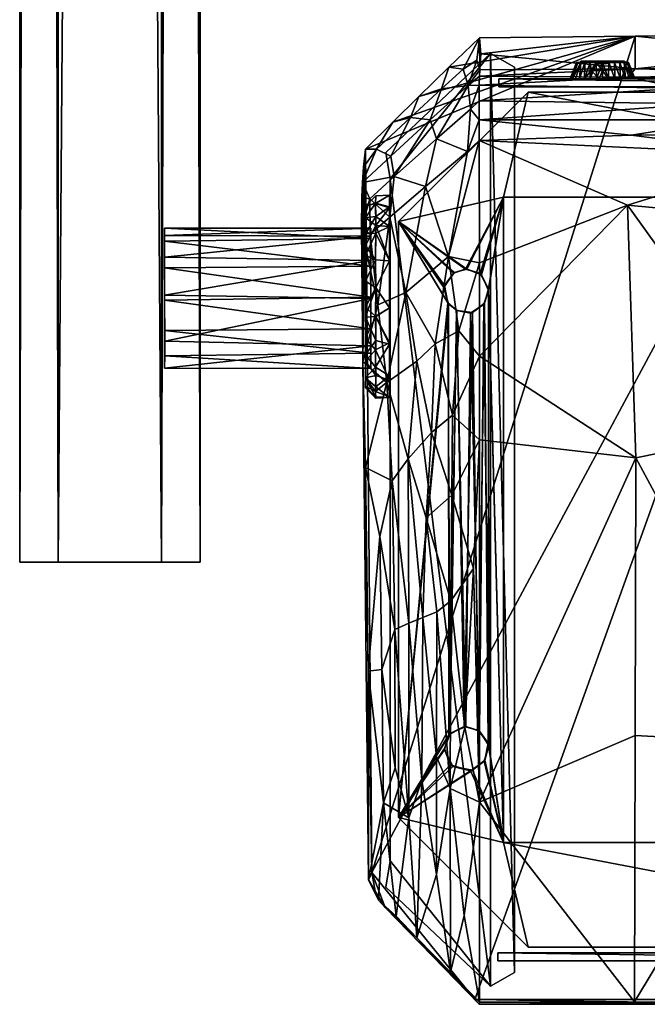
# Model space of a CAD drawing. Header units: inches. Extents: x -15 to 6, y -7 to 205.
# Tile 1 of 20: x -11 to -2, y -7 to 7. Entities that reach past the tile are written whole.
import ezdxf

# ---------------------------------------------------------------- set-up
doc = ezdxf.new("R2010")
doc.units = ezdxf.units.IN
doc.layers.get('0').update_dxf_attribs({"true_color": 0xc2ced6})

msp = doc.modelspace()

# ---------------------------------------------------------------- meshes
mesh = msp.add_polyface()
corners = [(-11.251, -0.621, 32.443), (-11.251, -0.621, 35.529), (-11.251, 205.247, 32.443), (-11.251, 205.247, 35.529)]
mesh.append_faces([[corners[k] for k in face] for face in [(2, 3, 1), (1, 0, 2)]], dxfattribs={"vtx2": -1})
mesh = msp.add_polyface()
corners = [(-11.251, -0.621, 32.443), (-11.251, -0.621, 35.529), (-11.251, 205.247, 32.443), (-11.251, 205.247, 35.529), (-10.687, -0.621, 31.656), (-10.687, -0.621, 36.317), (-10.687, 205.247, 31.656), (-10.687, 205.247, 36.317), (-9.178, -0.621, 31.656), (-9.178, -0.621, 36.317), (-9.178, 205.247, 31.656), (-9.178, 205.247, 36.317), (-8.614, -0.621, 32.443), (-8.614, -0.621, 35.529), (-8.614, 205.247, 32.443), (-8.614, 205.247, 35.529)]
mesh.append_faces([[corners[k] for k in face] for face in [(5, 13, 9), (2, 10, 6)]], dxfattribs={"vtx0": -1})
mesh.append_faces([[corners[k] for k in face] for face in [(13, 1, 12), (12, 0, 8), (3, 14, 2), (7, 15, 3)]], dxfattribs={"vtx0": -1, "vtx1": -1})
mesh.append_faces([[corners[k] for k in face] for face in [(1, 0, 12), (5, 1, 13), (15, 14, 3), (14, 10, 2)]], dxfattribs={"vtx1": -1, "vtx2": -1})
mesh.append_faces([[corners[k] for k in face] for face in [(0, 4, 8), (7, 11, 15), (7, 3, 1), (1, 5, 7), (11, 7, 5), (5, 9, 11), (15, 11, 9), (9, 13, 15), (10, 14, 12), (12, 8, 10), (6, 10, 8), (8, 4, 6), (2, 6, 4), (4, 0, 2)]], dxfattribs={"vtx2": -1})
mesh = msp.add_polyface()
corners = [(-8.614, -0.621, 32.443), (-8.614, -0.621, 35.529), (-8.614, 205.247, 32.443), (-8.614, 205.247, 35.529)]
mesh.append_faces([[corners[k] for k in face] for face in [(2, 3, 1), (1, 0, 2)]], dxfattribs={"vtx2": -1})
mesh = msp.add_polyface()
corners = [(-2.256, 7.071, 37.661), (-6.196, 5.417, 38.104), (-5.801, 5.814, 37.998), (-4.699, 6.349, 40.136), (-4.772, 6.591, 38.922), (-5.087, 6.302, 38.897), (-5.251, 5.85, 40.036), (-5.539, 5.883, 38.863), (-6.037, 5.42, 38.803), (-5.827, 5.316, 39.933), (-6.227, 5.154, 39.145), (-6.242, 4.931, 39.859), (-5.321, 4.872, 40.767), (-4.707, 5.383, 40.906), (-5.159, 5.569, 40.545), (-4.666, 6.002, 40.648), (-5.844, 4.425, 40.649), (-5.777, 5.017, 40.415), (-6.136, 4.692, 40.34), (-6.131, 4.177, 40.584), (-4.984, 3.848, 41.12), (-5.607, 3.325, 40.979), (-6.018, 3.141, 40.852), (-5.182, 2.572, 41.3), (-4.836, 2.764, 41.398), (-4.533, 3.757, 41.317), (-4.538, 5.546, 40.943), (-5.421, 6.191, 37.897), (-4.982, 6.618, 37.782), (-4.538, 6.353, 40.433), (-4.57, 6.72, 39.223), (-6.253, 4.713, 40.21), (-4.534, 7.046, 37.668), (-6.258, 4.265, 40.512), (-6.238, 2.313, 40.929), (-4.539, 5.85, 40.841)]
mesh.append_faces([[corners[k] for k in face] for face in [(33, 18, 31), (10, 33, 11)]], dxfattribs={"vtx0": -1, "vtx1": -1})
mesh.append_faces([[corners[k] for k in face] for face in [(3, 4, 5), (5, 6, 3), (7, 6, 5), (7, 8, 9), (9, 6, 7), (11, 9, 8), (12, 13, 14), (3, 6, 14), (14, 15, 3), (16, 12, 17), (6, 9, 17), (17, 14, 6), (17, 9, 11), (11, 18, 17), (19, 16, 18), (20, 13, 12), (12, 16, 21), (21, 20, 12), (16, 19, 22), (22, 21, 16), (20, 21, 23), (23, 24, 20), (8, 7, 2), (5, 4, 28), (5, 27, 7), (15, 29, 3), (3, 30, 4), (33, 22, 19), (13, 20, 26), (19, 18, 33), (24, 25, 20), (13, 35, 15), (13, 15, 14), (12, 14, 17), (16, 17, 18)]], dxfattribs={"vtx0": -1, "vtx1": -1, "vtx2": -1})
mesh.append_faces([[corners[k] for k in face] for face in [(0, 1, 2), (8, 10, 11), (18, 11, 31), (4, 32, 28)]], dxfattribs={"vtx0": -1, "vtx2": -1})
mesh.append_faces([[corners[k] for k in face] for face in [(25, 26, 20), (2, 1, 8), (27, 2, 7), (28, 27, 5), (1, 10, 8), (33, 34, 22), (10, 1, 34), (34, 33, 10)]], dxfattribs={"vtx1": -1, "vtx2": -1})
mesh.append_faces([[corners[k] for k in face] for face in [(33, 31, 11)]], dxfattribs={"vtx2": -1})
mesh = msp.add_polyface()
corners = [(-6.104, -5.156, 40.937), (-5.91, -5.668, 41.074), (-6.057, -5.43, 41.011), (-4.603, -7.014, 41.435), (0.461, 7.083, 37.658), (4.603, -7.014, 41.435), (-4.959, -3.929, 42.666), (-4.748, -3.036, 42.576), (-4.949, -1.183, 42.134), (-5.16, -3.464, 42.494), (-5.157, -1.345, 42.083), (-5.375, -3.807, 42.475), (-5.36, -1.43, 42.019), (-5.563, -1.511, 41.955), (-5.77, -1.603, 41.891), (-5.566, -4.358, 42.505), (-5.763, -3.625, 42.286), (-5.958, -2.187, 41.931), (-6.158, -2.215, 41.86), (-5.937, -4.139, 42.317), (-5.162, -5.185, 42.826), (-4.957, -6.615, 43.186), (-4.755, -5.787, 43.109), (-5.45, -6.11, 42.889), (-4.534, -4.129, 42.877), (-4.62, -0.714, 42.174), (-6.009, -5.563, 42.558), (-5.752, -5.794, 42.707), (-6.153, -5.262, 42.442), (-4.531, -7.052, 43.446), (-4.536, -7.083, 43.412), (0.039, -7.056, 43.479), (-2.267, -7.049, 43.47), (-0.14, -7.084, 43.453), (-6.238, 2.313, 40.929), (-2.258, -3.152, 42.71), (0.001, -3.277, 42.743), (2.255, -7.049, 43.47)]
mesh.append_faces([[corners[k] for k in face] for face in [(29, 31, 32)]])
mesh.append_faces([[corners[k] for k in face] for face in [(0, 1, 2), (3, 33, 30), (32, 24, 29), (33, 29, 30), (2, 28, 0), (37, 36, 31)]], dxfattribs={"vtx0": -1})
mesh.append_faces([[corners[k] for k in face] for face in [(21, 20, 23), (30, 23, 26)]], dxfattribs={"vtx0": -1, "vtx1": -1})
mesh.append_faces([[corners[k] for k in face] for face in [(6, 7, 8), (9, 6, 10), (11, 9, 12), (13, 14, 15), (15, 11, 13), (16, 15, 14), (17, 18, 19), (19, 16, 17), (20, 6, 9), (19, 15, 16), (21, 22, 6), (23, 20, 11), (27, 15, 19), (11, 15, 23), (24, 32, 35), (36, 35, 32), (16, 14, 17), (24, 7, 6), (20, 9, 11), (22, 24, 6), (21, 6, 20)]], dxfattribs={"vtx0": -1, "vtx1": -1, "vtx2": -1})
mesh.append_faces([[corners[k] for k in face] for face in [(4, 5, 3), (7, 24, 25), (19, 26, 27), (22, 29, 24), (19, 18, 28), (2, 26, 28)]], dxfattribs={"vtx0": -1, "vtx2": -1})
mesh.append_faces([[corners[k] for k in face] for face in [(31, 29, 33)]], dxfattribs={"vtx1": -1})
mesh.append_faces([[corners[k] for k in face] for face in [(3, 1, 0), (28, 26, 19), (21, 29, 22), (27, 23, 15), (21, 23, 30), (3, 5, 33)]], dxfattribs={"vtx1": -1, "vtx2": -1})
mesh.append_faces([[corners[k] for k in face] for face in [(30, 29, 21), (23, 27, 26), (30, 26, 1), (1, 3, 30), (0, 28, 34), (32, 31, 36), (2, 1, 26)]], dxfattribs={"vtx2": -1})
mesh = msp.add_polyface()
corners = [(-6.104, -5.156, 40.937), (-6.196, 5.417, 38.104), (-2.256, 7.071, 37.661), (-4.603, -7.014, 41.435), (0.461, 7.083, 37.658), (-5.446, 2.321, 41.246), (-5.182, 2.572, 41.3), (-5.607, 3.325, 40.979), (-6.018, 3.141, 40.852), (-5.887, 2.008, 41.134), (-5.232, 1.277, 41.538), (-4.928, 1.53, 41.608), (-5.577, 0.889, 41.48), (-5.811, 0.569, 41.451), (-5.313, 0.028, 41.753), (-4.936, 0.362, 41.836), (-4.949, -1.183, 42.134), (-4.62, -0.714, 42.174), (-5.157, -1.345, 42.083), (-5.36, -1.43, 42.019), (-5.563, -1.511, 41.955), (-5.991, -0.246, 41.54), (-5.77, -1.603, 41.891), (-5.958, -2.187, 41.931), (-4.959, -3.929, 42.666), (-5.375, -3.807, 42.475), (-6.238, 2.313, 40.929), (-4.836, 2.764, 41.398), (-4.532, 2.39, 41.593), (-4.531, 1.17, 41.836), (-6.2, 0.763, 41.26), (-6.158, -2.215, 41.86), (-4.534, -4.129, 42.877), (-6.153, -5.262, 42.442), (-2.249, 0.904, 41.914), (-2.258, -3.152, 42.71), (-2.368, 4.602, 41.171), (-0.035, 1.356, 41.832), (0.001, -3.277, 42.743), (-4.748, -3.036, 42.576), (-5.16, -3.464, 42.494), (2.263, -0.842, 42.258)]
mesh.append_faces([[corners[k] for k in face] for face in [(17, 32, 29)]])
mesh.append_faces([[corners[k] for k in face] for face in [(26, 31, 30)]], dxfattribs={"vtx0": -1})
mesh.append_faces([[corners[k] for k in face] for face in [(3, 0, 4), (5, 6, 7), (7, 8, 9), (9, 5, 7), (6, 5, 10), (10, 11, 6), (5, 9, 12), (12, 10, 5), (13, 12, 9), (10, 12, 14), (14, 15, 10), (15, 14, 16), (16, 17, 15), (18, 16, 14), (19, 18, 14), (12, 13, 20), (20, 19, 12), (13, 21, 22), (22, 20, 13), (23, 22, 21), (16, 18, 24), (19, 20, 25), (26, 9, 8), (27, 6, 11), (11, 28, 27), (11, 10, 15), (15, 29, 11), (21, 13, 30), (23, 21, 31), (30, 13, 9), (32, 35, 34), (36, 34, 37), (34, 36, 28), (34, 35, 38), (19, 14, 12), (39, 17, 16), (40, 18, 19)]], dxfattribs={"vtx0": -1, "vtx1": -1, "vtx2": -1})
mesh.append_faces([[corners[k] for k in face] for face in [(15, 17, 29), (9, 26, 30), (26, 1, 0), (34, 28, 29), (34, 29, 32), (41, 37, 38)]], dxfattribs={"vtx0": -1, "vtx2": -1})
mesh.append_faces([[corners[k] for k in face] for face in [(33, 31, 26)]], dxfattribs={"vtx1": -1})
mesh.append_faces([[corners[k] for k in face] for face in [(0, 1, 2), (29, 28, 11), (30, 31, 21), (38, 37, 34)]], dxfattribs={"vtx1": -1, "vtx2": -1})
mesh = msp.add_polyface()
corners = [(-2.256, 7.071, 37.661), (-5.801, 5.814, 37.998), (-5.421, 6.191, 37.897), (-4.982, 6.618, 37.782), (-4.534, 7.046, 37.668), (0.461, 7.083, 37.658), (-6.104, -5.156, 40.937), (-4.57, 6.72, 39.223), (-4.772, 6.591, 38.922), (-4.699, 6.349, 40.136), (-4.53, 6.578, 39.949), (-4.533, 6.485, 40.203), (-4.538, 6.353, 40.433), (-4.535, 6.128, 40.673), (-4.666, 6.002, 40.648), (-4.539, 5.85, 40.841), (-4.707, 5.383, 40.906), (-4.538, 5.546, 40.943), (-4.532, 2.39, 41.593), (-4.533, 3.757, 41.317), (-4.836, 2.764, 41.398), (-2.358, 6.474, 40.28), (-2.258, 6.593, 39.982), (-1.575, 6.313, 40.531), (-1.235, 6.083, 40.745), (1.369, 6.411, 40.4), (0.9, 6.521, 40.202), (-0.893, 5.85, 40.875), (-0.917, 6.599, 39.983), (-2.315, 5.625, 40.947), (1.827, 5.677, 40.938), (-4.512, 6.812, 38.918), (0.049, 6.838, 38.948), (-0.025, 6.698, 39.592), (1.345, 6.263, 40.586), (2.296, 6.59, 39.99), (2.195, 5.945, 40.818), (-2.368, 4.602, 41.171), (-0.02, 5.331, 41.023), (-0.035, 1.356, 41.832), (0.036, 4.375, 41.225), (2.268, 4.92, 41.102), (2.286, 3.136, 41.468)]
mesh.append_faces([[corners[k] for k in face] for face in [(22, 26, 28), (27, 29, 30), (0, 32, 5), (32, 28, 33), (34, 25, 23), (29, 38, 30), (35, 33, 28)]], dxfattribs={"vtx0": -1})
mesh.append_faces([[corners[k] for k in face] for face in [(3, 0, 2), (5, 6, 0), (7, 9, 10), (11, 9, 12), (15, 16, 17), (28, 32, 22), (19, 37, 17)]], dxfattribs={"vtx0": -1, "vtx1": -1})
mesh.append_faces([[corners[k] for k in face] for face in [(11, 21, 22), (12, 23, 21), (13, 24, 23), (27, 15, 29), (31, 22, 0), (0, 22, 32), (38, 17, 37), (21, 26, 22)]], dxfattribs={"vtx0": -1, "vtx1": -1, "vtx2": -1})
mesh.append_faces([[corners[k] for k in face] for face in [(0, 1, 2), (9, 11, 10), (14, 15, 13), (21, 11, 12), (23, 12, 13), (24, 13, 15), (21, 23, 25), (15, 27, 24), (37, 19, 18), (38, 29, 17), (41, 38, 40), (42, 40, 39)]], dxfattribs={"vtx0": -1, "vtx2": -1})
mesh.append_faces([[corners[k] for k in face] for face in [(17, 29, 15), (10, 22, 31)]], dxfattribs={"vtx1": -1})
mesh.append_faces([[corners[k] for k in face] for face in [(7, 4, 8), (13, 12, 14), (18, 19, 20), (25, 26, 21), (24, 27, 36), (39, 40, 37), (40, 38, 37)]], dxfattribs={"vtx1": -1, "vtx2": -1})
mesh.append_faces([[corners[k] for k in face] for face in [(3, 4, 0), (22, 10, 11), (10, 31, 4), (4, 7, 10), (0, 4, 31), (35, 28, 26), (24, 34, 23)]], dxfattribs={"vtx2": -1})
mesh = msp.add_polyface()
corners = [(-5.9, -5.372, -0.219), (-5.9, -5.372, 41.248), (-5.9, 5.372, -0.219), (-5.9, 5.372, 38.369), (-5.839, -4.985, -0.219), (-5.839, -4.985, 41.144), (-5.839, 4.985, -0.219), (-5.839, 4.985, 38.473), (-4.373, -6.819, -0.219), (-4.373, -6.819, 41.636), (-4.373, 6.819, -0.219), (-4.373, 6.819, 37.982), (-4.021, -6.62, -0.219), (-4.021, -6.62, 41.583), (-4.021, 6.62, -0.219), (-4.021, 6.62, 38.035)]
mesh.append_faces([[corners[k] for k in face] for face in [(10, 6, 2), (12, 10, 14), (9, 5, 1)]], dxfattribs={"vtx0": -1})
mesh.append_faces([[corners[k] for k in face] for face in [(6, 8, 4), (13, 11, 9)]], dxfattribs={"vtx0": -1, "vtx1": -1})
mesh.append_faces([[corners[k] for k in face] for face in [(6, 10, 8), (9, 11, 7)]], dxfattribs={"vtx0": -1, "vtx1": -1, "vtx2": -1})
mesh.append_faces([[corners[k] for k in face] for face in [(10, 12, 8)]], dxfattribs={"vtx0": -1, "vtx2": -1})
mesh.append_faces([[corners[k] for k in face] for face in [(7, 5, 9)]], dxfattribs={"vtx1": -1, "vtx2": -1})
mesh.append_faces([[corners[k] for k in face] for face in [(15, 14, 10), (10, 11, 15), (11, 10, 2), (2, 3, 11), (3, 2, 6), (6, 7, 3), (7, 6, 4), (4, 5, 7), (5, 4, 0), (0, 1, 5), (1, 0, 8), (8, 9, 1), (9, 8, 12), (12, 13, 9), (13, 12, 14), (14, 15, 13), (8, 0, 4), (11, 3, 7), (13, 15, 11)]], dxfattribs={"vtx2": -1})
mesh = msp.add_polyface()
corners = [(-3.208, 6.449, 36.665), (-3.199, 6.449, 36.571), (-3.199, 6.449, 36.76), (-3.172, 6.449, 36.849), (-3.172, 6.449, 36.482), (-3.13, 6.449, 36.927), (-3.13, 6.449, 36.404), (-3.117, 6.685, 36.619), (-3.117, 6.685, 36.712), (-3.095, 6.685, 36.529), (-3.095, 6.685, 36.801), (-3.072, 6.449, 36.333), (-3.072, 6.449, 36.998), (-3.053, 6.685, 36.679), (-3.052, 6.685, 36.447), (-3.052, 6.685, 36.883), (-3.051, 6.705, 36.638), (-3.03, 6.685, 36.544), (-3.028, 6.704, 36.798), (-3.011, 6.685, 36.828), (-2.999, 6.449, 36.273), (-2.999, 6.449, 37.058), (-2.991, 6.685, 36.378), (-2.991, 6.685, 36.953), (-2.953, 6.685, 36.616), (-2.953, 6.685, 36.715), (-2.919, 6.705, 36.924), (-2.917, 6.449, 37.102), (-2.917, 6.685, 36.396), (-2.916, 6.449, 36.228), (-2.915, 6.685, 36.325), (-2.915, 6.685, 37.005), (-2.9, 6.567, 37.061), (-2.886, 6.705, 36.532), (-2.871, 6.685, 36.616), (-2.828, 6.685, 36.293), (-2.828, 6.685, 37.038), (-2.825, 6.449, 36.201), (-2.793, 6.678, 36.556), (-2.787, 6.705, 36.981), (-2.787, 6.705, 36.473), (-2.786, 6.449, 37.137), (-2.785, 6.669, 36.617), (-2.761, 6.685, 36.35), (-2.736, 6.449, 36.193), (-2.736, 6.567, 37.094), (-2.736, 6.685, 36.282), (-2.736, 6.685, 37.049), (-2.722, 6.705, 36.343), (-2.69, 6.668, 36.611), (-2.689, 6.686, 36.519), (-2.653, 6.705, 36.971), (-2.647, 6.449, 37.129), (-2.647, 6.449, 36.201), (-2.644, 6.685, 36.293), (-2.644, 6.685, 37.038), (-2.643, 6.685, 36.361), (-2.64, 6.704, 36.49), (-2.599, 6.685, 36.615), (-2.558, 6.685, 36.325), (-2.558, 6.685, 37.005), (-2.557, 6.449, 36.228), (-2.557, 6.449, 37.102), (-2.549, 6.705, 36.41), (-2.533, 6.705, 36.909), (-2.522, 6.705, 36.618), (-2.52, 6.685, 36.715), (-2.494, 6.685, 36.872), (-2.482, 6.685, 36.378), (-2.482, 6.685, 36.953), (-2.473, 6.449, 36.273), (-2.473, 6.449, 37.058), (-2.46, 6.705, 36.817), (-2.455, 6.704, 36.514), (-2.42, 6.685, 36.447), (-2.42, 6.685, 36.883), (-2.418, 6.685, 36.708), (-2.416, 6.705, 36.675), (-2.4, 6.449, 36.998), (-2.4, 6.449, 36.333), (-2.377, 6.685, 36.529), (-2.377, 6.685, 36.801), (-2.355, 6.685, 36.619), (-2.355, 6.685, 36.712), (-2.343, 6.449, 36.404), (-2.343, 6.449, 36.927), (-2.301, 6.449, 36.849), (-2.301, 6.449, 36.482), (-2.273, 6.449, 36.76), (-2.273, 6.449, 36.571), (-2.264, 6.45, 36.665)]
mesh.append_faces([[corners[k] for k in face] for face in [(29, 11, 20), (88, 89, 90), (87, 79, 84), (57, 58, 65), (77, 76, 73)]], dxfattribs={"vtx0": -1})
mesh.append_faces([[corners[k] for k in face] for face in [(27, 62, 41), (1, 3, 0), (44, 11, 37), (11, 44, 6), (71, 44, 78), (16, 24, 17), (33, 17, 24), (24, 25, 34), (45, 32, 41), (41, 32, 27), (81, 76, 75), (82, 76, 83), (23, 19, 15), (80, 73, 82), (74, 73, 80), (54, 56, 59), (7, 17, 9), (9, 17, 14), (8, 13, 7), (14, 28, 22), (33, 38, 40), (34, 66, 58), (64, 67, 72)]], dxfattribs={"vtx0": -1, "vtx1": -1})
mesh.append_faces([[corners[k] for k in face] for face in [(44, 71, 21), (6, 44, 12), (89, 88, 85), (78, 79, 87), (79, 78, 53), (66, 77, 65), (39, 51, 66), (26, 39, 25), (66, 25, 39), (25, 24, 16), (73, 63, 57), (28, 17, 33), (49, 50, 38), (40, 38, 50), (33, 34, 38), (58, 57, 50), (34, 25, 66), (36, 32, 45), (31, 21, 32), (47, 45, 52), (51, 39, 47), (26, 36, 39), (74, 63, 73), (14, 17, 28)]], dxfattribs={"vtx0": -1, "vtx1": -1, "vtx2": -1})
mesh.append_faces([[corners[k] for k in face] for face in [(5, 1, 4), (11, 29, 37), (87, 85, 78), (78, 44, 53), (85, 87, 89), (66, 51, 64), (66, 72, 77), (65, 77, 73), (40, 48, 28), (50, 49, 58), (38, 42, 49), (38, 34, 42), (66, 65, 58), (48, 56, 43), (45, 47, 36), (23, 12, 21), (21, 31, 23), (15, 5, 12), (12, 23, 15), (32, 36, 31), (32, 21, 27), (1, 7, 9), (9, 4, 1), (14, 6, 4), (4, 9, 14), (35, 37, 29), (29, 30, 35), (46, 44, 37), (37, 35, 46), (30, 29, 20), (74, 84, 79), (79, 68, 74), (68, 79, 70), (70, 59, 68), (59, 70, 61), (90, 82, 83), (81, 86, 88), (88, 83, 81), (86, 81, 75), (75, 85, 86), (55, 52, 62), (62, 60, 55), (52, 55, 47), (51, 60, 69), (69, 67, 51), (51, 55, 60), (76, 81, 83), (26, 31, 36), (82, 73, 76), (63, 74, 68), (63, 68, 59), (56, 54, 46), (46, 43, 56), (35, 28, 43), (43, 46, 35), (28, 30, 22), (18, 13, 19), (72, 67, 76), (8, 0, 2)]], dxfattribs={"vtx0": -1, "vtx2": -1})
mesh.append_faces([[corners[k] for k in face] for face in [(52, 41, 62), (24, 34, 33), (58, 49, 34), (26, 18, 19), (28, 48, 43), (63, 56, 48)]], dxfattribs={"vtx1": -1})
mesh.append_faces([[corners[k] for k in face] for face in [(5, 3, 1), (12, 5, 6), (27, 21, 62), (21, 12, 44), (4, 6, 5), (71, 62, 21), (53, 61, 79), (64, 72, 66), (18, 26, 25), (16, 18, 25), (57, 65, 73), (63, 48, 57), (40, 57, 48), (33, 40, 28), (57, 40, 50), (18, 16, 13), (77, 72, 76), (15, 10, 3), (3, 5, 15), (2, 3, 10), (10, 8, 2), (8, 7, 0), (1, 0, 7), (20, 11, 22), (22, 30, 20), (11, 6, 14), (14, 22, 11), (61, 53, 54), (54, 59, 61), (87, 84, 74), (74, 80, 87), (80, 82, 89), (89, 87, 80), (78, 85, 75), (75, 69, 78), (90, 89, 82), (88, 90, 83), (71, 78, 69), (69, 60, 71), (62, 71, 60), (47, 55, 51), (76, 67, 75), (69, 75, 67), (36, 47, 39), (23, 31, 26), (10, 15, 19), (8, 10, 19), (19, 13, 8), (26, 19, 23), (56, 63, 59), (13, 17, 7), (35, 30, 28), (53, 44, 46), (46, 54, 53)]], dxfattribs={"vtx1": -1, "vtx2": -1})
mesh.append_faces([[corners[k] for k in face] for face in [(3, 2, 0), (88, 86, 85), (61, 70, 79), (49, 42, 34), (64, 51, 67), (45, 41, 52), (16, 17, 13)]], dxfattribs={"vtx2": -1})
mesh = msp.add_polyface()
corners = [(-4.252, 6.331, 0.075), (-4.252, 6.331, 38.205), (-4.252, 6.449, 0.075), (-4.252, 6.449, 38.205), (4.252, 6.331, 0.075), (4.252, 6.331, 38.205), (4.252, 6.449, 0.075), (4.252, 6.449, 38.205)]
mesh.append_faces([[corners[k] for k in face] for face in [(1, 0, 4), (4, 5, 1), (5, 4, 6), (6, 7, 5), (7, 6, 2), (2, 3, 7), (3, 2, 0), (0, 1, 3), (4, 0, 2), (2, 6, 4), (3, 1, 5), (5, 7, 3)]], dxfattribs={"vtx2": -1})
mesh = msp.add_polyface()
corners = [(-5.717, -4.355, -0.472), (-5.717, -4.355, 0.075), (-5.717, 4.362, -0.472), (-5.717, 4.362, 0.075), (-5.052, 3.396, 0.074), (-5.044, -3.342, -0.472), (-5.044, -3.357, 0.075), (-5.043, 3.426, -0.472), (-4.996, 3.174, -0.472), (-4.984, 3.159, 0.075), (-4.982, -3.146, 0.075), (-4.961, -3.125, -0.472), (-4.955, -3.583, -0.472), (-4.924, -3.606, 0.075), (-4.911, 3.606, 0.075), (-4.896, 3.617, -0.472), (-4.87, 3.064, -0.472), (-4.862, 3.061, 0.075), (-4.758, -3.022, 0.075), (-4.735, 3.666, 0.075), (-4.734, -3.021, -0.472), (-4.72, 3.666, -0.472), (-4.664, 3.022, -0.472), (-4.662, -3.669, -0.472), (-4.636, 3.032, 0.075), (-4.634, -3.659, 0.075), (-4.547, -3.08, 0.075), (-4.532, -3.092, -0.472), (-4.524, 3.603, 0.075), (-4.502, 3.583, -0.472), (-4.469, 3.155, -0.472), (-4.464, -3.531, -0.472), (-4.458, 3.169, 0.075), (-4.453, -3.516, 0.075), (-4.407, -3.267, 0.075), (-4.401, 3.379, 0.075), (-4.4, 3.354, -0.472), (-4.398, -3.298, -0.472), (-4.181, -4.716, -0.472), (-4.181, -4.716, 0.075), (-4.181, 4.716, -0.472), (-4.181, 4.716, 0.075), (-3.82, -6.251, -0.472), (-3.82, -6.251, 0.075), (-3.819, 6.251, -0.472), (-3.819, 6.251, 0.075), (3.816, -6.251, -0.472), (3.816, -6.251, 0.075), (3.826, 6.251, -0.472), (3.826, 6.251, 0.075), (4.181, -4.716, -0.472), (4.181, -4.716, 0.075), (4.181, 4.716, -0.472), (4.181, 4.716, 0.075), (4.402, 3.35, 0.075), (4.404, 3.365, -0.472), (4.405, -3.342, 0.075), (4.406, -3.327, -0.472), (4.458, 3.522, 0.075), (4.459, -3.171, 0.075), (4.465, 3.147, -0.472), (4.467, -3.544, -0.472), (4.469, 3.537, -0.472), (4.471, -3.156, -0.472), (4.486, 3.125, 0.075), (4.488, -3.565, 0.075), (4.636, 3.66, 0.075), (4.636, -3.034, 0.075), (4.664, 3.67, -0.472), (4.664, -3.024, -0.472), (4.691, 3.022, -0.472), (4.691, -3.668, -0.472), (4.715, 3.02, 0.075), (4.715, -3.669, 0.075), (4.862, 3.631, 0.075), (4.87, 3.628, -0.472), (4.901, -3.61, -0.472), (4.902, 3.08, -0.472), (4.916, -3.598, 0.075), (4.917, 3.092, 0.075), (4.934, -3.092, 0.075), (4.966, -3.118, -0.472), (4.984, 3.533, 0.075), (4.996, 3.518, -0.472), (5.041, -3.425, -0.472), (5.043, 3.267, -0.472), (5.049, -3.393, 0.074), (5.051, 3.298, 0.075), (5.717, -4.361, -0.472), (5.717, -4.361, 0.075), (5.717, 4.35, -0.472), (5.717, 4.35, 0.075)]
mesh.append_faces([[corners[k] for k in face] for face in [(37, 33, 34)]], dxfattribs={"vtx0": -1})
mesh.append_faces([[corners[k] for k in face] for face in [(20, 22, 27), (16, 11, 8), (21, 40, 29), (38, 36, 40), (61, 50, 57), (60, 57, 55), (76, 88, 71), (84, 88, 76), (69, 70, 81), (81, 88, 84), (52, 55, 50), (48, 52, 44), (77, 81, 70), (68, 90, 75), (75, 90, 83), (6, 1, 13), (1, 9, 3), (32, 34, 35), (89, 51, 47), (91, 80, 89), (39, 47, 51)]], dxfattribs={"vtx0": -1, "vtx1": -1})
mesh.append_faces([[corners[k] for k in face] for face in [(38, 0, 23), (8, 11, 0), (38, 37, 36), (40, 21, 2), (50, 55, 57), (71, 88, 50), (52, 90, 68), (85, 90, 81), (39, 25, 1), (9, 1, 10), (39, 35, 34), (41, 3, 19), (51, 56, 54), (73, 51, 89), (53, 66, 91), (87, 80, 91)]], dxfattribs={"vtx0": -1, "vtx1": -1, "vtx2": -1})
mesh.append_faces([[corners[k] for k in face] for face in [(0, 12, 23), (0, 11, 5), (16, 20, 11), (38, 23, 31), (38, 31, 37), (38, 42, 0), (30, 37, 27), (2, 7, 8), (20, 16, 22), (2, 15, 7), (2, 21, 15), (27, 22, 30), (40, 36, 29), (40, 2, 44), (44, 52, 40), (38, 46, 42), (50, 61, 71), (60, 63, 57), (60, 69, 63), (69, 60, 70), (52, 62, 55), (52, 48, 90), (52, 68, 62), (81, 77, 85), (90, 85, 83), (1, 25, 13), (1, 6, 10), (17, 10, 18), (39, 33, 25), (39, 34, 33), (39, 1, 43), (32, 26, 34), (3, 9, 4), (18, 24, 17), (3, 4, 14), (3, 14, 19), (26, 32, 24), (41, 28, 35), (41, 45, 3), (45, 41, 53), (39, 43, 47), (51, 73, 65), (64, 56, 59), (64, 59, 67), (67, 72, 64), (53, 54, 58), (53, 91, 49), (53, 58, 66), (80, 87, 79), (91, 82, 87), (23, 13, 25), (12, 6, 13), (69, 80, 67), (81, 86, 80), (83, 87, 82), (8, 4, 9)]], dxfattribs={"vtx0": -1, "vtx2": -1})
mesh.append_faces([[corners[k] for k in face] for face in [(37, 31, 33), (25, 33, 31), (31, 23, 25), (23, 12, 13), (12, 5, 6), (10, 6, 5), (5, 11, 10), (18, 10, 11), (11, 20, 18), (26, 18, 20), (20, 27, 26), (34, 26, 27), (84, 76, 78), (73, 78, 76), (76, 71, 73), (65, 73, 71), (71, 61, 65), (56, 65, 61), (61, 57, 56), (59, 56, 57), (57, 63, 59), (67, 59, 63), (63, 69, 67), (69, 81, 80), (85, 77, 79), (72, 79, 77), (77, 70, 72), (64, 72, 70), (70, 60, 64), (54, 64, 60), (60, 55, 54), (58, 54, 55), (55, 62, 58), (66, 58, 62), (62, 68, 66), (74, 66, 68), (68, 75, 74), (82, 74, 75), (75, 83, 82), (36, 30, 32), (24, 32, 30), (30, 22, 24), (17, 24, 22), (22, 16, 17), (9, 17, 16), (16, 8, 9), (8, 7, 4), (14, 4, 7), (7, 15, 14), (19, 14, 15), (15, 21, 19), (28, 19, 21), (21, 29, 28), (35, 28, 29), (5, 12, 0), (0, 2, 8), (30, 36, 37), (88, 46, 50), (90, 88, 81), (38, 50, 46), (18, 26, 24), (17, 9, 10), (19, 28, 41), (39, 41, 35), (65, 56, 51), (64, 54, 56), (78, 73, 89), (86, 78, 89), (67, 80, 72), (80, 86, 89), (53, 51, 54), (49, 45, 53), (79, 72, 80), (66, 74, 91), (74, 82, 91)]], dxfattribs={"vtx1": -1, "vtx2": -1})
mesh.append_faces([[corners[k] for k in face] for face in [(1, 3, 2), (2, 0, 1), (43, 1, 0), (0, 42, 43), (47, 43, 42), (42, 46, 47), (89, 47, 46), (46, 88, 89), (91, 89, 88), (88, 90, 91), (49, 91, 90), (90, 48, 49), (45, 49, 48), (48, 44, 45), (3, 45, 44), (44, 2, 3), (41, 39, 38), (38, 40, 41), (53, 41, 40), (40, 52, 53), (51, 53, 52), (52, 50, 51), (39, 51, 50), (50, 38, 39), (27, 37, 34), (78, 86, 84), (81, 84, 86), (79, 87, 85), (83, 85, 87), (32, 35, 36), (29, 36, 35)]], dxfattribs={"vtx2": -1})
mesh = msp.add_polyface()
corners = [(-6.198, 4.586, 33.934), (-6.198, 4.011, 35.074), (-6.197, 2.074, 33.366), (-6.197, 4.413, 33.365), (-6.197, 2.656, 35.172), (-6.197, 1.953, 34.226), (-6.197, 2.317, 34.917), (-6.197, 3.487, 32.692), (-6.197, 3.487, 35.281), (-6.197, 4.179, 33.055), (-6.197, 4.422, 34.593), (-6.197, 2.077, 34.602), (-6.197, 2.418, 32.954), (-6.197, 3.863, 32.815), (-6.197, 1.931, 33.846), (-6.197, 2.961, 32.681), (-6.197, 3.108, 35.303), (-6.053, 2.23, 32.91), (-6.051, 4.623, 34.53), (-6.05, 4.627, 33.45), (-6.05, 3.802, 32.613), (-6.05, 1.875, 34.54), (-6.05, 3.801, 35.36), (-6.05, 2.483, 35.258), (-6.05, 2.974, 32.532), (-6.05, 1.796, 33.699), (-6.049, 1.943, 33.292), (-6.049, 2.112, 34.932), (-6.049, 4.193, 32.85), (-6.049, 1.777, 34.134), (-6.049, 3.395, 32.516), (-6.049, 3.395, 35.457), (-6.049, 4.436, 33.111), (-6.049, 2.619, 32.651), (-6.049, 2.972, 35.441), (-6.048, 4.305, 35.037), (-6.047, 4.735, 33.962), (-5.847, 4.747, 33.997), (-5.846, 3.786, 32.594), (-5.846, 3.786, 35.378), (-5.846, 1.798, 34.254), (-5.846, 4.29, 32.944), (-5.846, 4.29, 35.029), (-5.846, 4.56, 34.671), (-5.846, 2.567, 32.666), (-5.846, 2.106, 33.043), (-5.846, 2.043, 34.869), (-5.846, 4.575, 33.327), (-5.846, 2.588, 35.314), (-5.846, 1.789, 33.664), (-5.846, 3.099, 32.513), (-5.846, 3.099, 35.46)]
mesh.append_faces([[corners[k] for k in face] for face in [(37, 19, 36), (47, 38, 41), (0, 18, 36), (3, 10, 0)]], dxfattribs={"vtx0": -1})
mesh.append_faces([[corners[k] for k in face] for face in [(41, 32, 47), (44, 24, 50), (25, 49, 29), (48, 23, 46), (39, 31, 51), (43, 35, 42), (44, 46, 45), (14, 10, 2)]], dxfattribs={"vtx0": -1, "vtx1": -1})
mesh.append_faces([[corners[k] for k in face] for face in [(44, 38, 39), (39, 46, 44), (39, 38, 43), (43, 38, 47)]], dxfattribs={"vtx0": -1, "vtx1": -1, "vtx2": -1})
mesh.append_faces([[corners[k] for k in face] for face in [(41, 28, 32), (38, 20, 28), (38, 30, 20), (50, 24, 30), (44, 33, 24), (45, 26, 17), (40, 21, 29), (46, 27, 21), (46, 23, 27), (48, 34, 23), (51, 31, 34), (39, 22, 31), (39, 35, 22), (46, 49, 45), (9, 32, 28), (15, 24, 33), (2, 26, 25), (14, 25, 29), (5, 29, 21), (4, 23, 34), (16, 34, 31), (1, 22, 35), (10, 5, 11), (1, 6, 4), (1, 4, 16), (10, 12, 2), (6, 1, 10), (10, 13, 7), (10, 7, 15), (10, 9, 13), (47, 32, 19), (44, 17, 33), (49, 25, 26), (43, 18, 35), (3, 19, 32), (13, 28, 20), (7, 20, 30), (15, 30, 24), (2, 17, 26), (12, 33, 17), (11, 21, 27), (6, 27, 23), (10, 35, 18), (8, 31, 22)]], dxfattribs={"vtx0": -1, "vtx2": -1})
mesh.append_faces([[corners[k] for k in face] for face in [(51, 48, 39), (42, 39, 43)]], dxfattribs={"vtx1": -1})
mesh.append_faces([[corners[k] for k in face] for face in [(37, 47, 19), (41, 38, 28), (38, 50, 30), (44, 45, 17), (45, 49, 26), (49, 40, 29), (40, 46, 21), (48, 51, 34), (39, 42, 35), (43, 37, 18), (48, 46, 39), (3, 0, 19), (9, 3, 32), (7, 13, 20), (13, 9, 28), (15, 7, 30), (2, 12, 17), (12, 15, 33), (14, 2, 25), (11, 5, 21), (5, 14, 29), (4, 6, 23), (8, 16, 31), (16, 4, 34), (0, 10, 18), (10, 1, 35), (1, 8, 22), (6, 11, 27), (14, 5, 10), (11, 6, 10), (15, 12, 10), (3, 9, 10)]], dxfattribs={"vtx1": -1, "vtx2": -1})
mesh.append_faces([[corners[k] for k in face] for face in [(37, 36, 18), (46, 40, 49), (47, 37, 43), (44, 50, 38), (0, 36, 19), (16, 8, 1)]], dxfattribs={"vtx2": -1})
mesh = msp.add_polyface()
corners = [(-9.135, 3.841, 33.159), (-9.135, 4.074, 34.58), (-9.134, 3.684, 34.894), (-9.134, 3.282, 32.969), (-9.134, 4.264, 34.027), (-9.134, 3.211, 35.003), (-9.134, 4.156, 33.55), (-9.134, 2.766, 34.869), (-9.134, 2.217, 33.877), (-9.13, 2.611, 33.166), (-9.13, 2.399, 34.547), (-6.125, 3.793, 33.123), (-6.123, 4.111, 34.532), (-6.123, 3.71, 34.883), (-6.122, 2.79, 34.884), (-6.122, 4.266, 33.979), (-6.122, 4.145, 33.524), (-6.122, 3.235, 32.967), (-6.122, 3.256, 35.005), (-6.122, 2.213, 33.954), (-6.121, 2.436, 34.593), (-6.121, 2.543, 33.232)]
mesh.append_faces([[corners[k] for k in face] for face in [(19, 14, 20)]], dxfattribs={"vtx0": -1})
mesh.append_faces([[corners[k] for k in face] for face in [(6, 3, 4), (4, 5, 1)]], dxfattribs={"vtx0": -1, "vtx1": -1})
mesh.append_faces([[corners[k] for k in face] for face in [(18, 19, 17), (17, 15, 18), (3, 8, 5), (5, 4, 3)]], dxfattribs={"vtx0": -1, "vtx1": -1, "vtx2": -1})
mesh.append_faces([[corners[k] for k in face] for face in [(19, 18, 14), (8, 7, 5)]], dxfattribs={"vtx0": -1, "vtx2": -1})
mesh.append_faces([[corners[k] for k in face] for face in [(11, 16, 17), (13, 18, 12), (21, 17, 19), (0, 3, 6), (2, 1, 5), (9, 8, 3)]], dxfattribs={"vtx1": -1})
mesh.append_faces([[corners[k] for k in face] for face in [(15, 16, 6), (0, 6, 16), (16, 11, 0), (3, 0, 11), (11, 17, 3), (9, 3, 17), (17, 21, 9), (8, 9, 21), (21, 19, 8), (10, 8, 19), (19, 20, 10), (7, 10, 20), (20, 14, 7), (5, 7, 14), (14, 18, 5), (2, 5, 18), (18, 13, 2), (1, 2, 13), (13, 12, 1), (4, 1, 12), (16, 15, 17), (15, 12, 18)]], dxfattribs={"vtx1": -1, "vtx2": -1})
mesh.append_faces([[corners[k] for k in face] for face in [(6, 4, 15), (12, 15, 4), (8, 10, 7)]], dxfattribs={"vtx2": -1})
mesh = msp.add_polyface()
corners = [(-4.264, -6.449, 0.086), (-4.264, -6.449, 41.897), (-4.264, -6.331, 0.086), (-4.264, -6.331, 41.897), (4.264, -6.449, 0.086), (4.264, -6.449, 41.897), (4.264, -6.331, 0.086), (4.264, -6.331, 41.897)]
mesh.append_faces([[corners[k] for k in face] for face in [(1, 0, 4), (4, 5, 1), (5, 4, 6), (6, 7, 5), (7, 6, 2), (2, 3, 7), (3, 2, 0), (0, 1, 3), (4, 0, 2), (2, 6, 4), (3, 1, 5), (5, 7, 3)]], dxfattribs={"vtx2": -1})

doc.saveas('drawing.dxf')
